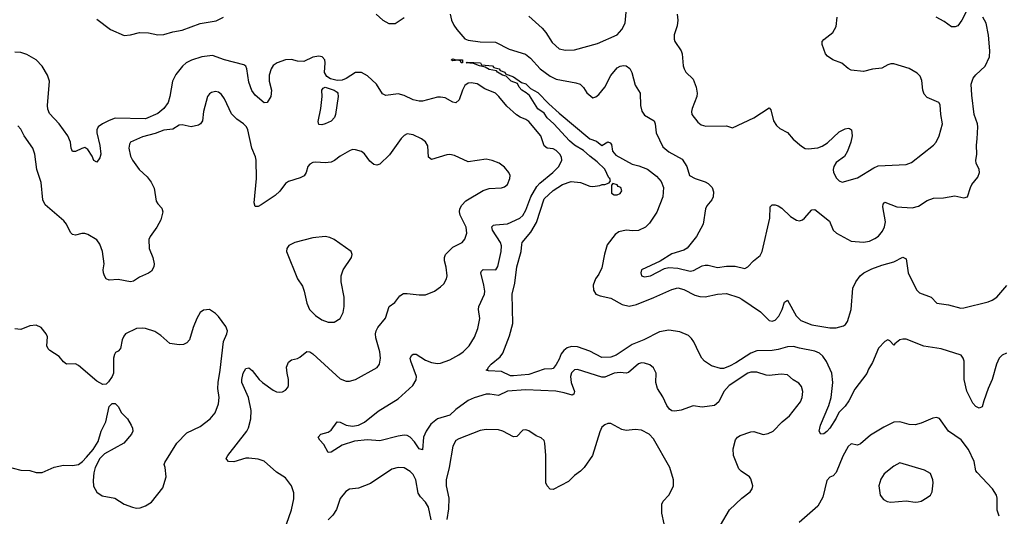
# Model space of a CAD drawing. Header units: inches. Extents: x 1834610 to 2027685, y 642842 to 774116.
# Tile 171 of 256: x 1842222 to 1848696, y 753430 to 756694. Entities that reach past the tile are written whole.
import ezdxf

# ---------------------------------------------------------------- set-up
doc = ezdxf.new("R2010")
doc.units = ezdxf.units.IN
doc.header["$MEASUREMENT"] = 0
doc.layers.add('B8745', color=7, linetype='Continuous')

msp = doc.modelspace()

# ---------------------------------------------------------------- linework, layer by layer
at = {"layer": 'B8745', "color": 5}
for points, elevation in [([(1845570, 756717.4), (1845658.3, 756638.3), (1845682.3, 756610), (1845724.3, 756544.3), (1845770, 756502), (1845810, 756492.6), (1845870, 756495), (1846021.9, 756538.1), (1846150, 756594.7), (1846182.2, 756630), (1846203.2, 756670), (1846211.8, 756768.2)], 660), ([(1848450, 756754), (1848417.3, 756690), (1848390, 756653.2), (1848373, 756647), (1848350, 756647.3), (1848301.3, 756681.3), (1848249.2, 756710)], 640), ([(1842730, 756696.5), (1842819.3, 756630), (1842910, 756590.3), (1842950, 756593.6), (1843010.6, 756609.4), (1843070, 756606.4), (1843130, 756594.7), (1843170, 756596.9), (1843230, 756615), (1843290, 756626), (1843410, 756668), (1843513.8, 756686.2), (1843562.9, 756710)], 640), ([(1844566.9, 756730), (1844610, 756690.3), (1844650, 756669), (1844691.1, 756668.9), (1844750, 756708)], 640), ([(1845052.5, 756730), (1845061.1, 756690), (1845077.7, 756657.7), (1845096.1, 756630), (1845150, 756568.2), (1845170, 756560.2), (1845250, 756548.5), (1845350, 756545.8), (1845439.8, 756499.8), (1845547, 756467), (1845581, 756441), (1845645.3, 756370), (1845710, 756323.2), (1845750, 756303.6), (1845879.4, 756279.4), (1845906.8, 756270), (1845928.9, 756248.9), (1845952.3, 756212.3), (1845990, 756181), (1846010, 756186), (1846030, 756202.8), (1846070, 756250.4), (1846110, 756326.7), (1846150, 756377.4), (1846170, 756388.9), (1846193, 756393), (1846210.3, 756390.3), (1846233.7, 756373.7), (1846246.9, 756346.9), (1846270, 756264.4), (1846301.3, 756210), (1846304.7, 756130), (1846312.4, 756092.4), (1846330, 756066.4), (1846393.4, 756030), (1846400.8, 756010), (1846407.9, 755950), (1846450, 755858), (1846490, 755824.9), (1846578.1, 755778.1), (1846608.8, 755730), (1846627.3, 755670), (1846662.8, 755650), (1846728.5, 755628.5), (1846750, 755616.3), (1846774.8, 755590), (1846783.5, 755563.5), (1846782, 755530), (1846773.4, 755510), (1846741, 755470), (1846731, 755450), (1846717.3, 755350), (1846671.9, 755268.1), (1846610, 755192.3), (1846590, 755178.4), (1846510, 755154.3), (1846434.2, 755105.8), (1846311.3, 755050), (1846306, 755030), (1846310.9, 755010.9), (1846330, 755003), (1846370, 755010.5), (1846461.7, 755058.3), (1846490, 755064.4), (1846550, 755061.1), (1846630, 755040.2), (1846653.5, 755046.5), (1846710, 755077), (1846730, 755080.4), (1846750, 755080.4), (1846810, 755064.4), (1846870, 755074), (1846925.6, 755074.4), (1846990, 755057.6), (1847009.7, 755070.3), (1847047, 755110), (1847090, 755144.4), (1847105.1, 755170), (1847154.4, 755390), (1847156.9, 755463.1), (1847170, 755477.1), (1847190, 755477.8), (1847210, 755470.2), (1847234.4, 755454.4), (1847290, 755400.7), (1847330, 755375.3), (1847350, 755371.5), (1847370, 755379.6), (1847381.7, 755390), (1847430, 755445.3), (1847450, 755446), (1847546.7, 755370), (1847571.5, 755311.5), (1847593.4, 755290), (1847690, 755238), (1847770, 755232.6), (1847810, 755239.1), (1847845.1, 755254.9), (1847870, 755271.7), (1847896, 755304), (1847908.1, 755331.9), (1847914.1, 755365.9), (1847896.6, 755463.4), (1847899.5, 755480.5), (1847910, 755495.3), (1847990, 755464.6), (1848090, 755458.2), (1848131.7, 755468.3), (1848190, 755504.9), (1848230, 755521.1), (1848296.9, 755523.1), (1848370, 755536.3), (1848430, 755522.8), (1848453.2, 755530), (1848473.6, 755590), (1848483.6, 755610), (1848521.3, 755658.7), (1848533, 755690), (1848531.2, 755710), (1848511.2, 755750), (1848508.5, 755768.5), (1848516, 755810), (1848512.4, 755870), (1848518.9, 755910), (1848522, 755990), (1848519.6, 756010), (1848498.3, 756070), (1848482.9, 756197.1), (1848479.3, 756270), (1848492, 756310), (1848508.4, 756331.6), (1848570, 756388.4), (1848598.7, 756450), (1848601.5, 756490), (1848592.8, 756592.8), (1848576.9, 756670), (1848554, 756710)], 640), ([(1846545.7, 756730), (1846550.4, 756690), (1846546.2, 756653.8), (1846525.3, 756594.7), (1846524.9, 756564.9), (1846530.4, 756550), (1846572.4, 756490), (1846578.4, 756470), (1846584.4, 756390), (1846590.5, 756370), (1846602, 756350), (1846650, 756302), (1846670.3, 756250), (1846675.8, 756210), (1846673.8, 756190), (1846644.6, 756110), (1846640.3, 756090), (1846642.4, 756070), (1846680.8, 756020.8), (1846702.8, 756002.8), (1846733.4, 755993.4), (1846870, 755995.8), (1846910, 755983.8), (1847050, 756048.9), (1847150, 756114), (1847162, 756102), (1847177.6, 756030), (1847198, 755998), (1847219.6, 755979.6), (1847271.7, 755951.7), (1847309, 755909), (1847361.8, 755861.8), (1847387.8, 755847.8), (1847406, 755846), (1847470, 755852.6), (1847497.7, 755862.3), (1847534.8, 755885.2), (1847610, 755956.4), (1847650, 755977.3), (1847670, 755981), (1847678, 755978), (1847691, 755970), (1847696.3, 755930), (1847688.2, 755890), (1847664.4, 755830), (1847644.7, 755795.3), (1847590, 755755.1), (1847575.3, 755730), (1847570.3, 755710), (1847572.2, 755690), (1847592.9, 755652.9), (1847610, 755635.5), (1847630, 755626.7), (1847730, 755654.9), (1847839, 755721), (1847867.3, 755732.7), (1848050, 755742), (1848085.7, 755754.3), (1848230.7, 755869.3), (1848247.8, 755890), (1848266.9, 755930), (1848289.7, 756010), (1848278.5, 756070), (1848274.9, 756134.9), (1848266, 756150), (1848190, 756183), (1848170, 756205.1), (1848160.3, 756230), (1848153.9, 756293.9), (1848142.2, 756322.2), (1848123.1, 756343.1), (1848070, 756373.6), (1847970, 756404.5), (1847950, 756404.5), (1847930, 756398), (1847890, 756375.6), (1847830, 756368), (1847770, 756352.8), (1847690, 756361.6), (1847670, 756372), (1847628.3, 756408.3), (1847569.7, 756429.7), (1847533.5, 756453.5), (1847520.5, 756470), (1847498, 756530), (1847499.5, 756550), (1847510, 756564), (1847569.6, 756610), (1847591.3, 756650), (1847598, 756710)], 660), ([(1846830, 753371.3), (1846890, 753472), (1846970, 753550.4), (1847026, 753590), (1847039.5, 753610), (1847042, 753630), (1847030, 753675.3), (1847021.2, 753690), (1846966.6, 753726.6), (1846950, 753742.7), (1846916.3, 753830), (1846912.9, 753872.9), (1846928.2, 753931.8), (1846943, 753950), (1846959.6, 753960.4), (1847030, 753984.9), (1847050, 753988), (1847110, 753966.7), (1847144.7, 753975.2), (1847176, 753990), (1847236.2, 754050), (1847284.7, 754090), (1847356.5, 754183.5), (1847366.9, 754210), (1847371.1, 754250), (1847363.1, 754283.1), (1847345.1, 754305.1), (1847308, 754328), (1847270, 754360.4), (1847230, 754363.9), (1847150, 754355.1), (1847130, 754357.2), (1847070, 754377.4), (1847030, 754377.8), (1847010, 754370.6), (1846886.4, 754290), (1846851.2, 754250), (1846818.6, 754181.4), (1846790, 754158.5), (1846710, 754148.2), (1846650, 754156.9), (1846572.3, 754127.7), (1846530, 754120.3), (1846510, 754124), (1846494.5, 754134.5), (1846477.4, 754157.4), (1846450, 754215.1), (1846415.6, 754270), (1846404.7, 754310), (1846407.6, 754370), (1846390, 754405.2), (1846366, 754426), (1846330, 754436.9), (1846310, 754438), (1846290, 754432.8), (1846224.5, 754375.5), (1846210, 754371.1), (1846170, 754374.8), (1846130, 754369.8), (1846070, 754344.2), (1846050, 754345.3), (1845890, 754394.8), (1845870, 754391.9), (1845850, 754373), (1845844.6, 754350), (1845849, 754309), (1845871.2, 754250), (1845866.9, 754233.1), (1845853.9, 754226.1), (1845802.1, 754242.1), (1845747.6, 754252.4), (1845550, 754260.9), (1845430, 754251.5), (1845370, 754224), (1845312.7, 754232.7), (1845290, 754231.8), (1845210, 754209.8), (1845170, 754191.6), (1845090, 754131.7), (1845050, 754095.2), (1844968.4, 754071.6), (1844924.8, 754035.2), (1844894.5, 753990), (1844877.7, 753950), (1844870, 753867), (1844850, 753873.6), (1844819.2, 753919.2), (1844790.4, 753950.4), (1844770, 753960.3), (1844750, 753963.2), (1844710, 753957.3), (1844590, 753926.9), (1844510, 753932.2), (1844424.6, 753924.6), (1844342, 753898), (1844270, 753852), (1844249.5, 753849.5), (1844222.3, 753902.3), (1844196, 753930), (1844184, 753950), (1844202, 753970), (1844250, 753983), (1844270, 753995.5), (1844310, 754050.8), (1844330, 754048.2), (1844368.4, 754028.4), (1844410, 754022.7), (1844450, 754028.5), (1844490, 754048.4), (1844578.7, 754121.3), (1844710, 754202), (1844806.4, 754290), (1844830, 754328), (1844830.8, 754349.2), (1844793.6, 754450), (1844789.9, 754470.1), (1844801.3, 754490), (1844810, 754495.5), (1844830, 754494.7), (1844890, 754455.5), (1844930, 754441.3), (1844970, 754434.6), (1844990, 754437.4), (1845050, 754459), (1845110, 754491.6), (1845137.6, 754510), (1845177.6, 754550), (1845212.2, 754607.8), (1845234.9, 754665.1), (1845247.1, 754730), (1845239.7, 754790), (1845241.3, 754810), (1845278.5, 754890), (1845280.3, 754910), (1845274.8, 754950), (1845254.5, 755030), (1845258.8, 755041.2), (1845270, 755051.2), (1845352.3, 755050), (1845367.2, 755072.8), (1845389.1, 755170.9), (1845391.3, 755208.7), (1845384.5, 755230), (1845331.6, 755310), (1845327.3, 755332.7), (1845337.4, 755342.6), (1845350, 755346.4), (1845430, 755352.4), (1845510, 755389.2), (1845530, 755406), (1845550, 755441.3), (1845583.6, 755530), (1845622.9, 755597.1), (1845641.3, 755618.7), (1845728, 755690), (1845767.2, 755730), (1845786.8, 755770), (1845785.8, 755790), (1845774.6, 755810), (1845750, 755834.3), (1845730, 755844.4), (1845690, 755849.8), (1845670, 755864.7), (1845648.4, 755930), (1845570, 756023.9), (1845550, 756038.8), (1845513, 756053), (1845489.1, 756069.1), (1845426.1, 756126.1), (1845373.2, 756190), (1845350.3, 756210.3), (1845280.2, 756240.2), (1845230, 756271.4), (1845190, 756279.2), (1845170, 756276), (1845150, 756262.4), (1845133.6, 756230), (1845112.6, 756167.4), (1845090, 756148.2), (1845070, 756151.2), (1845019.4, 756179.4), (1844990, 756185.1), (1844970, 756184.5), (1844870, 756158.6), (1844850, 756157.8), (1844810, 756167.4), (1844750, 756195.7), (1844710, 756205.8), (1844630, 756194.7), (1844607.6, 756207.6), (1844568.3, 756270), (1844510, 756323.9), (1844470, 756346.6), (1844430, 756347.6), (1844370, 756308.2), (1844343.1, 756296.9), (1844310, 756294.5), (1844265.4, 756305.4), (1844241.3, 756321.3), (1844226.1, 756346.1), (1844230.8, 756410), (1844228, 756430), (1844211.6, 756450), (1844190, 756453.2), (1844150, 756447.1), (1844090, 756418.8), (1844050, 756421.5), (1844010, 756432.1), (1843970, 756430.3), (1843915.2, 756410), (1843890, 756393), (1843874.7, 756370), (1843862.7, 756330), (1843863.2, 756290), (1843878, 756230), (1843874.3, 756190), (1843850, 756149.4), (1843830, 756147), (1843770, 756198.4), (1843748, 756228), (1843730, 756284), (1843716.8, 756370), (1843708.7, 756388.7), (1843697, 756397), (1843570, 756429.8), (1843490, 756457.6), (1843420.4, 756450), (1843351.2, 756428.8), (1843316.5, 756410), (1843291.8, 756388.2), (1843250, 756334.3), (1843226.9, 756290), (1843209.6, 756190), (1843197.5, 756150), (1843170.1, 756109.9), (1843130, 756077.1), (1843050, 756042.8), (1842850, 756045.9), (1842810, 756031.9), (1842766.4, 756010), (1842738.5, 755990), (1842728.9, 755970), (1842729.5, 755950), (1842750, 755867.3), (1842755.5, 755810), (1842750, 755785.1), (1842730, 755757), (1842710, 755769.2), (1842697.9, 755797.9), (1842670, 755841.6), (1842650, 755853), (1842630, 755848), (1842590, 755827.6), (1842570, 755827), (1842560.5, 755850), (1842556.9, 755890), (1842539.7, 755930), (1842481.6, 756010), (1842417.7, 756077.7), (1842406.5, 756106.5), (1842405, 756130), (1842417.2, 756290), (1842405.8, 756330), (1842370, 756388.5), (1842330, 756429.8), (1842270, 756465.7), (1842230, 756477.4), (1842190, 756480.5)], 640), ([(1848710, 754502.9), (1848683.1, 754490), (1848662.8, 754470), (1848646, 754430), (1848616.9, 754330), (1848589.1, 754270), (1848560.9, 754190), (1848550.3, 754149.7), (1848530, 754141.6), (1848510, 754151.6), (1848490, 754174), (1848450, 754252.7), (1848433, 754330), (1848431.8, 754450), (1848426.8, 754470), (1848412.4, 754490), (1848280.7, 754530), (1848167.7, 754547.7), (1848050, 754593.2), (1848030, 754595.3), (1848010.2, 754589.8), (1847976.1, 754563.9), (1847970, 754554), (1847942.7, 754582.7), (1847930, 754589.2), (1847910, 754579.6), (1847870, 754536.2), (1847830, 754440.9), (1847802.3, 754397.7), (1847791.5, 754368.5), (1847713.9, 754266.1), (1847674.4, 754190), (1847650, 754154.7), (1847607.8, 754112.3), (1847590, 754075.1), (1847548.4, 754010), (1847530, 753987.6), (1847510, 753972.3), (1847490, 753969.5), (1847478.4, 753990), (1847487.1, 754030), (1847541.6, 754158.4), (1847557.2, 754210), (1847569.8, 754310), (1847561.8, 754370), (1847528, 754448), (1847503.1, 754483.1), (1847481.4, 754501.4), (1847450, 754515.3), (1847350, 754534.2), (1847310, 754546.1), (1847270, 754543.4), (1847210, 754525.9), (1847170, 754519.6), (1847070, 754518.4), (1847030, 754503.2), (1846930, 754438.3), (1846890, 754417.5), (1846850, 754400.8), (1846830, 754402.2), (1846770, 754419.7), (1846725.1, 754450), (1846707.3, 754470), (1846690, 754501.2), (1846655.8, 754575.8), (1846639.6, 754599.6), (1846619.1, 754619.1), (1846563.5, 754643.5), (1846490, 754654), (1846430, 754641.4), (1846326.5, 754590), (1846250, 754560.2), (1846143.8, 754490), (1846110, 754474.9), (1846050, 754472.9), (1845970, 754515.7), (1845890, 754543.9), (1845850, 754546.3), (1845822.8, 754537.2), (1845799.3, 754520.7), (1845782.8, 754497.2), (1845770, 754463), (1845750, 754428.2), (1845730, 754401.3), (1845721.2, 754398.8), (1845670, 754396.5), (1845570, 754362.2), (1845470, 754352.4), (1845450, 754354), (1845390, 754382), (1845305.1, 754385.1), (1845289.5, 754389.5), (1845301.2, 754398.8), (1845304.5, 754410), (1845322, 754430), (1845381.3, 754478.7), (1845398.8, 754501.2), (1845443.7, 754616.3), (1845463.7, 754696.3), (1845459.4, 754890), (1845478.6, 754961.4), (1845491.9, 755070), (1845519.9, 755170), (1845523.3, 755216.7), (1845527.1, 755230), (1845583.2, 755296.8), (1845619.9, 755360.1), (1845670, 755516.5), (1845730, 755572.2), (1845792.3, 755610), (1845848.7, 755630), (1845910, 755622.8), (1845970, 755598.8), (1845990, 755597.3), (1846036, 755604), (1846051.3, 755611.3), (1846068.7, 755611.3), (1846098, 755622), (1846106, 755634), (1846102, 755650), (1846095.1, 755655.1), (1846070.6, 755710.6), (1846020, 755760), (1845970, 755797.6), (1845930, 755835.1), (1845870, 755869.6), (1845837.2, 755897.2), (1845733.3, 756010), (1845690, 756048.4), (1845670, 756078.7), (1845630, 756108.2), (1845575.2, 756195.2), (1845553.5, 756213.5), (1845523.1, 756230), (1845506.8, 756250), (1845495.3, 756275.3), (1845454.5, 756290), (1845422, 756322), (1845397.2, 756330), (1845363.7, 756350), (1845358, 756358), (1845310, 756366.2), (1845282.5, 756382.5), (1845246, 756390), (1845206.6, 756406.6), (1845158, 756410), (1845165.2, 756414.8), (1845251.3, 756410), (1845258, 756398), (1845330.4, 756390), (1845340.2, 756380.2), (1845374, 756370), (1845380.5, 756360.5), (1845412, 756350), (1845417.5, 756337.5), (1845470, 756318.3), (1845521.6, 756281.6), (1845550, 756272.2), (1845581.7, 756241.7), (1845630, 756214.7), (1845701.6, 756141.6), (1845770, 756080.2), (1845970, 755910.4), (1846015.3, 755895.3), (1846050, 755866), (1846090, 755890.6), (1846105.4, 755885.4), (1846112.8, 755872.8), (1846120.7, 755830), (1846142.5, 755802.5), (1846250, 755744), (1846293.2, 755733.2), (1846350, 755710.4), (1846410, 755666.4), (1846440.3, 755630), (1846454.7, 755590), (1846450, 755529.2), (1846411.7, 755428.3), (1846363, 755357), (1846336, 755330), (1846290, 755309.5), (1846253.5, 755306.5), (1846210, 755309.8), (1846160.8, 755299.2), (1846136.9, 755283.1), (1846085.7, 755214.3), (1846066.9, 755153.1), (1846050, 755063.7), (1846030, 755021.6), (1846008.8, 754991.2), (1845993.8, 754950), (1845995.5, 754915.5), (1846011, 754891), (1846039.1, 754879.1), (1846110, 754863.6), (1846182.6, 754822.6), (1846230, 754811.6), (1846278.3, 754821.7), (1846392.4, 754867.6), (1846510, 754921.7), (1846550, 754931.2), (1846590, 754921.4), (1846662.4, 754882.4), (1846694.5, 754874.5), (1846730, 754872.8), (1846810, 754890.1), (1846870, 754893.4), (1846950, 754868.9), (1846970, 754857), (1847092.9, 754772.9), (1847150, 754717.8), (1847170, 754711.5), (1847190, 754719.5), (1847213.6, 754746.4), (1847235.6, 754790), (1847250, 754838), (1847270, 754851.3), (1847327.8, 754747.8), (1847358, 754718), (1847430, 754687.8), (1847550, 754669.4), (1847590, 754668.5), (1847638.2, 754681.8), (1847651.6, 754690), (1847666.3, 754710), (1847689.7, 754790.3), (1847700.9, 754930), (1847719.3, 754970), (1847749.6, 755010), (1847773.6, 755030), (1847824.3, 755055.7), (1847890, 755081), (1847970, 755102.6), (1848030, 755133.4), (1848050, 755122.8), (1848063.2, 755030), (1848118.9, 754918.9), (1848139.4, 754899.4), (1848216, 754870), (1848252, 754830), (1848330, 754820.4), (1848410, 754798.7), (1848430, 754800.3), (1848590, 754840.3), (1848616.2, 754850), (1848646.3, 754870), (1848713.8, 754946.2)], 620), ([(1843925.2, 753234.8), (1844010, 753473.4), (1844024.8, 753544.8), (1844025.4, 753585.4), (1844010, 753629.5), (1843970, 753683.7), (1843910, 753720.7), (1843830, 753792.4), (1843790, 753805.4), (1843730, 753812.6), (1843710, 753812.4), (1843630, 753787.6), (1843595.3, 753790), (1843583.3, 753803.3), (1843580.7, 753810), (1843591.5, 753830), (1843716.8, 753990), (1843727.4, 754012.6), (1843743.1, 754070), (1843744.9, 754124.9), (1843726, 754210), (1843683.4, 754310), (1843682.6, 754330), (1843692.4, 754370), (1843710, 754400.4), (1843730, 754406), (1843750, 754388.2), (1843795.8, 754330), (1843819.5, 754310), (1843890, 754258.9), (1843910, 754248.9), (1843930, 754245.7), (1843951.1, 754248.9), (1843970, 754259.1), (1843984.4, 754275.6), (1843989.6, 754290), (1843989.7, 754330), (1843980.3, 754370), (1843977.6, 754410), (1843990, 754443.8), (1844010, 754457.4), (1844050, 754467.2), (1844064.7, 754475.3), (1844110, 754514), (1844130, 754510.3), (1844150, 754498.7), (1844330, 754333.7), (1844370, 754318), (1844390, 754318), (1844430, 754328.5), (1844571.7, 754408.3), (1844587.6, 754430), (1844594.7, 754470), (1844591.1, 754510), (1844563.7, 754603.7), (1844562.5, 754630), (1844567, 754650), (1844577.8, 754670), (1844626.7, 754733.3), (1844651, 754809), (1844690, 754834.4), (1844722, 754878), (1844746, 754894), (1844770, 754895.3), (1844850, 754885.3), (1844890, 754886.4), (1844950, 754910.4), (1844990, 754937.6), (1845010, 754957.1), (1845029.7, 754990), (1845032.6, 755010), (1845027.2, 755067.2), (1845015.1, 755110), (1845014.7, 755130), (1845023.1, 755150), (1845070, 755199.6), (1845131.6, 755230), (1845148.5, 755251.5), (1845161.3, 755290), (1845156.9, 755330), (1845118.7, 755410), (1845114.2, 755430), (1845116.4, 755450), (1845130, 755475.3), (1845156, 755504), (1845270, 755570.5), (1845310, 755584.4), (1845390, 755588.9), (1845410, 755595.8), (1845429.5, 755610), (1845445.6, 755650), (1845447, 755670), (1845439.5, 755690), (1845410, 755725.2), (1845375.3, 755750), (1845329.5, 755769.5), (1845290, 755778), (1845170, 755760.7), (1845081.7, 755801.7), (1845050, 755808.5), (1845030, 755806.4), (1844930, 755774), (1844909.3, 755789.3), (1844905.4, 755865.4), (1844891.2, 755891.2), (1844865.2, 755910), (1844810, 755936.2), (1844770, 755942.7), (1844750, 755932.7), (1844730, 755912.7), (1844654.2, 755805.8), (1844590, 755744.2), (1844570, 755737.6), (1844550, 755742), (1844523.7, 755763.7), (1844490, 755812), (1844470, 755827.3), (1844430, 755839.6), (1844410, 755839.7), (1844390, 755832.8), (1844330, 755796.9), (1844292.3, 755767.7), (1844270, 755757.7), (1844230, 755752.2), (1844170, 755758.3), (1844150, 755755.8), (1844130, 755745.1), (1844117.6, 755730), (1844106, 755690), (1844092.5, 755667.5), (1844066, 755654), (1843988.8, 755630), (1843970, 755616.4), (1843933.3, 755566.7), (1843902.2, 755537.8), (1843810, 755476.8), (1843790, 755466.9), (1843770, 755467), (1843764.7, 755490), (1843779, 755650), (1843776.8, 755770), (1843772.9, 755792.9), (1843747.8, 755850), (1843722.4, 755970), (1843713.6, 755990), (1843694.5, 756010), (1843650, 756039.1), (1843615.3, 756075.3), (1843570, 756174.5), (1843550, 756202.9), (1843530, 756217.6), (1843510, 756221.6), (1843484.2, 756215.8), (1843470, 756207), (1843457.6, 756190), (1843430.4, 756090), (1843423.8, 756030), (1843410.6, 756010), (1843398.3, 756001.7), (1843350, 755989.7), (1843290, 756003), (1843270, 756000.5), (1843230, 755974.7), (1843170, 755966.9), (1843113.7, 755946.3), (1843030, 755924.7), (1842950.8, 755890), (1842943.9, 755876.1), (1842939.3, 755850), (1842950, 755798), (1842964, 755770), (1843008.2, 755710), (1843061.2, 755661.2), (1843086.3, 755626.3), (1843106.3, 755586.3), (1843120.6, 755500.6), (1843130, 755482.6), (1843156.2, 755456.2), (1843163.9, 755430), (1843150, 755379.3), (1843123, 755330), (1843079.5, 755270), (1843071.8, 755248.2), (1843073.4, 755190), (1843098.7, 755130), (1843107, 755090), (1843105.3, 755070), (1843090, 755042), (1843070, 755027), (1843010, 755001.2), (1842970, 754974.5), (1842950, 754971.6), (1842870, 754987), (1842810, 754982), (1842791.7, 754991.7), (1842779.5, 755010), (1842773.6, 755030), (1842771.6, 755050), (1842776.9, 755090), (1842767.1, 755170), (1842750, 755219.5), (1842730, 755247.3), (1842670, 755282.7), (1842650, 755289.3), (1842630, 755289.2), (1842590, 755277.2), (1842570, 755281.2), (1842556.2, 755296.2), (1842529.6, 755350), (1842511.9, 755371.9), (1842390, 755478), (1842375.1, 755510), (1842362.8, 755622.8), (1842334.7, 755710), (1842321.6, 755810), (1842308, 755850), (1842252.6, 755930), (1842230, 755974.5), (1842210, 755997)], 660), ([(1842130, 753758.7), (1842230, 753733.4), (1842290, 753730.3), (1842330, 753718.7), (1842370, 753718.7), (1842450, 753752.4), (1842510, 753766), (1842570, 753764.4), (1842610, 753770.4), (1842636.2, 753790), (1842662.2, 753817.8), (1842704.5, 753870), (1842737.5, 753922.5), (1842757.2, 753990), (1842789.4, 754050), (1842810, 754152), (1842830, 754171.3), (1842850, 754171.3), (1842870, 754152), (1842891.3, 754110), (1842931, 754070), (1842956, 754030), (1842964.7, 754010), (1842966, 753990), (1842958, 753970), (1842906, 753910), (1842779.3, 753840.7), (1842750, 753809.3), (1842719.5, 753750), (1842710, 753715.3), (1842704.8, 753664.8), (1842707.8, 753627.7), (1842728.9, 753588.9), (1842763.8, 753563.8), (1842848.5, 753548.5), (1842910, 753510.6), (1842964.7, 753490), (1842990, 753484.4), (1843013.4, 753486.6), (1843050, 753499.1), (1843090, 753524), (1843163.2, 753616.8), (1843185.2, 753690), (1843179.3, 753750), (1843173.2, 753770), (1843176.5, 753783.5), (1843256.2, 753910), (1843321.3, 753978.7), (1843410, 754021.1), (1843475.6, 754070), (1843508.2, 754110), (1843529.8, 754170.2), (1843534.5, 754210), (1843526, 754270), (1843527.1, 754310), (1843541.5, 754390), (1843561.3, 754578.7), (1843585.1, 754630), (1843589.4, 754650), (1843578, 754678), (1843530, 754744), (1843510, 754764), (1843470, 754789), (1843430, 754784), (1843410, 754769), (1843387.3, 754730), (1843362, 754670), (1843338.4, 754590), (1843322, 754570), (1843299.9, 754560.1), (1843270, 754556.9), (1843210, 754566.3), (1843150, 754618.3), (1843110, 754644.7), (1843050, 754663.9), (1843030, 754667.1), (1842990, 754663.5), (1842919.1, 754630), (1842906, 754614), (1842896, 754590), (1842886.2, 754533.8), (1842870, 754516), (1842853, 754507), (1842845.7, 754494.3), (1842839.5, 754470), (1842838.4, 754370), (1842830.4, 754350), (1842806.9, 754313.1), (1842790, 754299.3), (1842770, 754296.2), (1842730, 754317.6), (1842610, 754421.7), (1842590, 754431.5), (1842529.7, 754429.7), (1842510, 754445.2), (1842481.2, 754481.2), (1842420.1, 754520.1), (1842409.3, 754530), (1842400.9, 754550), (1842404.5, 754610), (1842396.2, 754630), (1842363.7, 754670), (1842330, 754686), (1842290, 754682.4), (1842230, 754657.6), (1842190, 754663)], 680), ([(1846460.1, 753380.1), (1846443.7, 753450), (1846445.2, 753510), (1846452.7, 753530), (1846491, 753569), (1846511.6, 753610), (1846520.7, 753630), (1846520.7, 753670), (1846497.6, 753750), (1846390, 753938.4), (1846360.7, 753970), (1846310, 753996.4), (1846270, 754001.1), (1846210, 753994), (1846181.5, 754001.5), (1846110, 754039.5), (1846090, 754039.5), (1846070, 754032), (1846050, 754015.1), (1846035.8, 753984.2), (1845989.2, 753830.8), (1845933.7, 753750), (1845910, 753726), (1845870, 753698.7), (1845830, 753658), (1845730, 753606), (1845710, 753609.3), (1845690, 753629.3), (1845681.6, 753650), (1845682.4, 753830), (1845676.2, 753910), (1845670, 753928.7), (1845650, 753946), (1845618, 753958), (1845570, 753992.3), (1845550, 753999.3), (1845530, 753997.2), (1845490, 753955.1), (1845470, 753951.8), (1845398.4, 753990), (1845370, 753999.3), (1845290, 754000.4), (1845250, 753994), (1845110, 753938.9), (1845090, 753927.3), (1845069.2, 753890.8), (1845046.5, 753750), (1845027.1, 753670), (1845025.9, 753630), (1845043, 753550), (1845041.5, 753478.5), (1845031.4, 753408.6)], 660), ([(1848662, 753430), (1848649.5, 753470), (1848649.5, 753550), (1848644.5, 753570), (1848618, 753610), (1848517.1, 753717.1), (1848509.6, 753730), (1848498.9, 753790), (1848461.3, 753870), (1848413.3, 753933.3), (1848329.6, 753990), (1848270, 754072.3), (1848250, 754078.4), (1848225.5, 754074.5), (1848150, 754042.9), (1848110, 754031.8), (1848070, 754033), (1848010, 754051.1), (1847970, 754048.5), (1847903.1, 754016.9), (1847815.8, 753964.2), (1847750, 753905.4), (1847730, 753898.7), (1847690, 753907), (1847670, 753889.4), (1847634.5, 753825.5), (1847590, 753718), (1847570, 753696.3), (1847550, 753687.6), (1847530, 753666), (1847503, 753557), (1847470, 753497), (1847346.7, 753390)], 640), ([(1844927, 753407), (1844909.7, 753490), (1844890, 753523.6), (1844858.6, 753558.6), (1844843.1, 753583.1), (1844826.6, 753670), (1844810, 753704.5), (1844790, 753723.6), (1844750, 753747.6), (1844710, 753751.6), (1844670, 753740.7), (1844530, 753645.6), (1844450, 753615.8), (1844390, 753607.8), (1844366, 753594), (1844330, 753546.6), (1844304.4, 753475.6), (1844282.3, 753437.7), (1844250, 753406.6)], 660)]:
    msp.add_lwpolyline(points, dxfattribs=dict(at, elevation=elevation))
for points, elevation in [([(1845130, 756409.8), (1845126, 756410), (1845122, 756422), (1845108.4, 756428.4), (1845070, 756424.5), (1845059, 756430), (1845070, 756436.3), (1845090.3, 756430.3), (1845134, 756430), (1845134, 756410)], 620), ([(1844210, 756002.7), (1844190, 756004.2), (1844184.5, 756024.5), (1844202.6, 756110), (1844211.3, 756190), (1844209, 756231), (1844216.6, 756243.4), (1844230, 756250.3), (1844290, 756230.3), (1844310, 756217), (1844314.9, 756210), (1844316.5, 756190), (1844299.8, 756070), (1844293.1, 756050), (1844270, 756026.8), (1844230, 756009)], 640), ([(1846122, 755618), (1846112.7, 755607.3), (1846112.7, 755552.7), (1846130, 755542), (1846150, 755542), (1846170, 755552), (1846182, 755570), (1846174, 755590), (1846156.5, 755596.5), (1846150, 755608)], 620), ([(1844230, 755269.3), (1844150, 755259.3), (1844030.7, 755229.3), (1843992, 755210), (1843978, 755190), (1843976, 755170), (1844050, 754991.3), (1844081.6, 754941.6), (1844093, 754910), (1844110.5, 754830), (1844128.2, 754790), (1844167.3, 754750), (1844210, 754722.4), (1844250, 754706.7), (1844290, 754706.7), (1844330, 754730.7), (1844349.6, 754770), (1844355.1, 754810), (1844355.1, 754870), (1844337, 754970), (1844335.1, 755010), (1844349.3, 755050), (1844404, 755130), (1844408.7, 755150), (1844402, 755170), (1844290, 755249.3), (1844262, 755262)], 680), ([(1848010, 753780.7), (1847970, 753760.7), (1847905.5, 753710), (1847885.5, 753674.5), (1847870.4, 753630), (1847879.1, 753570), (1847900.9, 753540.9), (1847926.7, 753526.7), (1847950, 753523.1), (1848050, 753532.4), (1848110, 753523.1), (1848130, 753524.9), (1848150, 753530.4), (1848190, 753553), (1848212, 753570), (1848222, 753590), (1848229.5, 753650.5), (1848227.3, 753670), (1848210, 753712), (1848172.3, 753732.3)], 660)]:
    msp.add_lwpolyline(points, close=True, dxfattribs=dict(at, elevation=elevation))

doc.saveas('drawing.dxf')
